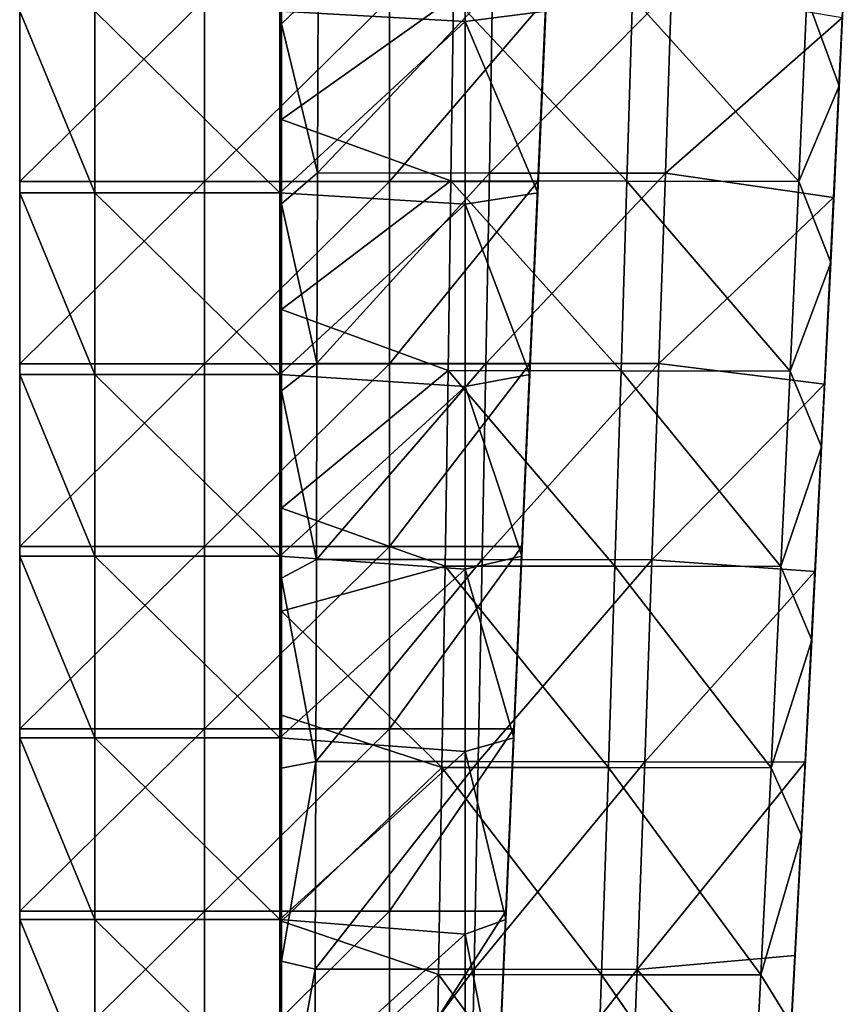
# Model space of a CAD drawing. Header units: millimetres. Extents: x -222 to 222, y 0 to 946.
# Tile 3 of 30: x -219 to -164, y 140 to 205. Entities that reach past the tile are written whole.
import ezdxf

# ---------------------------------------------------------------- set-up
doc = ezdxf.new("R2010")
doc.units = ezdxf.units.MM
doc.header["$LTSCALE"] = 102.491319
for name, color, linetype in [('41', 7, 'CONTINUOUS'), ('42', 7, 'CONTINUOUS'), ('43', 7, 'CONTINUOUS'), ('44', 7, 'CONTINUOUS'), ('47', 7, 'CONTINUOUS'), ('48', 7, 'CONTINUOUS'), ('49', 7, 'CONTINUOUS'), ('50', 7, 'CONTINUOUS')]:
    doc.layers.add(name, color=color, linetype=linetype)

msp = doc.modelspace()

# ---------------------------------------------------------------- linework, layer by layer
at = {"layer": '41', "linetype": 'Continuous'}
for points in [[(-163.548, 212.06, -455.949), (-164.081, 200.789, -457.216), (-166.235, 206.675, -456.549), (-163.548, 212.06, -455.949)], [(-201.25, 210.691, -456.107), (-189.784, 206.71, -456.55), (-201.25, 198.548, -457.48), (-201.25, 210.691, -456.107)], [(-189.784, 206.71, -456.55), (-189.964, 194.46, -457.953), (-201.25, 198.548, -457.48), (-189.784, 206.71, -456.55)], [(-189.784, 206.71, -456.55), (-178.236, 194.447, -457.952), (-189.964, 194.46, -457.953), (-189.784, 206.71, -456.55)], [(-177.87, 206.697, -456.55), (-178.236, 194.447, -457.952), (-189.784, 206.71, -456.55), (-177.87, 206.697, -456.55)], [(-177.87, 206.697, -456.55), (-166.783, 194.426, -457.952), (-178.236, 194.447, -457.952), (-177.87, 206.697, -456.55)], [(-166.235, 206.675, -456.549), (-166.783, 194.426, -457.952), (-177.87, 206.697, -456.55), (-166.235, 206.675, -456.549)], [(-166.235, 206.675, -456.549), (-164.081, 200.789, -457.216), (-166.783, 194.426, -457.952), (-166.235, 206.675, -456.549)], [(-164.081, 200.789, -457.216), (-164.652, 189.021, -458.586), (-166.783, 194.426, -457.952), (-164.081, 200.789, -457.216)], [(-201.25, 198.548, -457.48), (-189.964, 194.46, -457.953), (-201.25, 185.901, -458.964), (-201.25, 198.548, -457.48)], [(-189.964, 194.46, -457.953), (-190.154, 181.823, -459.452), (-201.25, 185.901, -458.964), (-189.964, 194.46, -457.953)], [(-189.964, 194.46, -457.953), (-178.625, 181.811, -459.452), (-190.154, 181.823, -459.452), (-189.964, 194.46, -457.953)], [(-178.236, 194.447, -457.952), (-178.625, 181.811, -459.452), (-189.964, 194.46, -457.953), (-178.236, 194.447, -457.952)], [(-178.236, 194.447, -457.952), (-167.366, 181.79, -459.451), (-178.625, 181.811, -459.452), (-178.236, 194.447, -457.952)], [(-166.783, 194.426, -457.952), (-167.366, 181.79, -459.451), (-178.236, 194.447, -457.952), (-166.783, 194.426, -457.952)], [(-166.783, 194.426, -457.952), (-164.652, 189.021, -458.586), (-167.366, 181.79, -459.451), (-166.783, 194.426, -457.952)], [(-164.652, 189.021, -458.586), (-165.263, 176.747, -460.063), (-167.366, 181.79, -459.451), (-164.652, 189.021, -458.586)], [(-201.25, 185.901, -458.964), (-190.154, 181.823, -459.452), (-201.25, 172.65, -460.572), (-201.25, 185.901, -458.964)], [(-190.154, 181.823, -459.452), (-190.353, 168.799, -461.049), (-201.25, 172.65, -460.572), (-190.154, 181.823, -459.452)], [(-190.154, 181.823, -459.452), (-179.037, 168.787, -461.048), (-190.353, 168.799, -461.049), (-190.154, 181.823, -459.452)], [(-178.625, 181.811, -459.452), (-179.037, 168.787, -461.048), (-190.154, 181.823, -459.452), (-178.625, 181.811, -459.452)], [(-178.625, 181.811, -459.452), (-167.982, 168.767, -461.048), (-179.037, 168.787, -461.048), (-178.625, 181.811, -459.452)], [(-167.366, 181.79, -459.451), (-167.982, 168.767, -461.048), (-178.625, 181.811, -459.452), (-167.366, 181.79, -459.451)], [(-167.366, 181.79, -459.451), (-165.263, 176.747, -460.063), (-167.982, 168.767, -461.048), (-167.366, 181.79, -459.451)], [(-165.263, 176.747, -460.063), (-165.919, 163.86, -461.661), (-167.982, 168.767, -461.048), (-165.263, 176.747, -460.063)], [(-201.25, 172.65, -460.572), (-190.353, 168.799, -461.049), (-201.25, 165.791, -461.425), (-201.25, 172.65, -460.572)], [(-190.353, 168.799, -461.049), (-190.562, 155.389, -462.742), (-201.25, 165.791, -461.425), (-190.353, 168.799, -461.049)], [(-190.353, 168.799, -461.049), (-179.472, 155.377, -462.741), (-190.562, 155.389, -462.742), (-190.353, 168.799, -461.049)], [(-179.037, 168.787, -461.048), (-179.472, 155.377, -462.741), (-190.353, 168.799, -461.049), (-179.037, 168.787, -461.048)], [(-179.037, 168.787, -461.048), (-168.633, 155.357, -462.741), (-179.472, 155.377, -462.741), (-179.037, 168.787, -461.048)], [(-167.982, 168.767, -461.048), (-168.633, 155.357, -462.741), (-179.037, 168.787, -461.048), (-167.982, 168.767, -461.048)], [(-167.982, 168.767, -461.048), (-165.919, 163.86, -461.661), (-168.633, 155.357, -462.741), (-167.982, 168.767, -461.048)], [(-201.25, 165.791, -461.425), (-190.562, 155.389, -462.742), (-201.25, 158.868, -462.299), (-201.25, 165.791, -461.425)], [(-165.919, 163.86, -461.661), (-166.597, 150.848, -463.32), (-168.633, 155.357, -462.741), (-165.919, 163.86, -461.661)], [(-201.25, 158.868, -462.299), (-190.562, 155.389, -462.742), (-201.25, 145.138, -464.068), (-201.25, 158.868, -462.299)], [(-190.562, 155.389, -462.742), (-190.78, 141.591, -464.532), (-201.25, 145.138, -464.068), (-190.562, 155.389, -462.742)], [(-190.562, 155.389, -462.742), (-179.931, 141.58, -464.531), (-190.78, 141.591, -464.532), (-190.562, 155.389, -462.742)], [(-179.472, 155.377, -462.741), (-179.931, 141.58, -464.531), (-190.562, 155.389, -462.742), (-179.472, 155.377, -462.741)], [(-179.472, 155.377, -462.741), (-169.318, 141.561, -464.531), (-179.931, 141.58, -464.531), (-179.472, 155.377, -462.741)], [(-168.633, 155.357, -462.741), (-169.318, 141.561, -464.531), (-179.472, 155.377, -462.741), (-168.633, 155.357, -462.741)], [(-168.633, 155.357, -462.741), (-166.597, 150.848, -463.32), (-169.318, 141.561, -464.531), (-168.633, 155.357, -462.741)], [(-166.597, 150.848, -463.32), (-167.266, 138.272, -464.963), (-169.318, 141.561, -464.531), (-166.597, 150.848, -463.32)], [(-201.25, 145.138, -464.068), (-190.78, 141.591, -464.532), (-201.25, 132.031, -465.799), (-201.25, 145.138, -464.068)], [(-190.78, 141.591, -464.532), (-191.008, 127.406, -466.419), (-201.25, 132.031, -465.799), (-190.78, 141.591, -464.532)], [(-190.78, 141.591, -464.532), (-180.412, 127.396, -466.418), (-191.008, 127.406, -466.419), (-190.78, 141.591, -464.532)], [(-179.931, 141.58, -464.531), (-180.412, 127.396, -466.418), (-190.78, 141.591, -464.532), (-179.931, 141.58, -464.531)], [(-179.931, 141.58, -464.531), (-170.036, 127.379, -466.418), (-180.412, 127.396, -466.418), (-179.931, 141.58, -464.531)], [(-169.318, 141.561, -464.531), (-170.036, 127.379, -466.418), (-179.931, 141.58, -464.531), (-169.318, 141.561, -464.531)], [(-169.318, 141.561, -464.531), (-167.266, 138.272, -464.963), (-170.036, 127.379, -466.418), (-169.318, 141.561, -464.531)]]:
    msp.add_3dface(points, dxfattribs=at)
at = {"layer": '42', "linetype": 'Continuous'}
for points in [[(-164.081, 200.789, -457.216), (-163.548, 212.06, -455.949), (-163.801, 206.851, -445.077), (-164.081, 200.789, -457.216)], [(-163.801, 207.21, -421.523), (-163.891, 205.325, -419.408), (-164.388, 194.917, -423.473), (-163.801, 207.21, -421.523)], [(-163.801, 207.21, -421.523), (-164.388, 194.917, -423.473), (-163.801, 207.039, -433.163), (-163.801, 207.21, -421.523)], [(-163.801, 207.039, -433.163), (-164.388, 194.917, -423.473), (-164.388, 194.761, -434.932), (-163.801, 207.039, -433.163)], [(-163.801, 207.039, -433.163), (-164.388, 194.761, -434.932), (-163.801, 206.851, -445.077), (-163.801, 207.039, -433.163)], [(-164.081, 200.789, -457.216), (-163.801, 206.851, -445.077), (-164.388, 194.587, -446.659), (-164.081, 200.789, -457.216)], [(-163.801, 206.851, -445.077), (-164.388, 194.761, -434.932), (-164.388, 194.587, -446.659), (-163.801, 206.851, -445.077)], [(-163.891, 205.325, -419.408), (-164.465, 193.362, -421.352), (-164.388, 194.917, -423.473), (-163.891, 205.325, -419.408)], [(-164.652, 189.021, -458.586), (-164.081, 200.789, -457.216), (-164.388, 194.587, -446.659), (-164.652, 189.021, -458.586)], [(-164.388, 194.917, -423.473), (-164.465, 193.362, -421.352), (-165.01, 182.239, -425.555), (-164.388, 194.917, -423.473)], [(-164.388, 194.917, -423.473), (-165.01, 182.239, -425.555), (-164.388, 194.761, -434.932), (-164.388, 194.917, -423.473)], [(-164.388, 194.761, -434.932), (-165.01, 182.239, -425.555), (-165.01, 182.097, -436.82), (-164.388, 194.761, -434.932)], [(-164.388, 194.761, -434.932), (-165.01, 182.097, -436.82), (-164.388, 194.587, -446.659), (-164.388, 194.761, -434.932)], [(-164.652, 189.021, -458.586), (-164.388, 194.587, -446.659), (-165.01, 181.937, -448.348), (-164.652, 189.021, -458.586)], [(-164.388, 194.587, -446.659), (-165.01, 182.097, -436.82), (-165.01, 181.937, -448.348), (-164.388, 194.587, -446.659)], [(-164.465, 193.362, -421.352), (-165.077, 180.925, -423.44), (-165.01, 182.239, -425.555), (-164.465, 193.362, -421.352)], [(-165.263, 176.747, -460.063), (-164.652, 189.021, -458.586), (-165.01, 181.937, -448.348), (-165.263, 176.747, -460.063)], [(-165.01, 182.239, -425.555), (-165.077, 180.925, -423.44), (-165.668, 169.175, -427.767), (-165.01, 182.239, -425.555)], [(-165.01, 182.239, -425.555), (-165.668, 169.175, -427.767), (-165.01, 182.097, -436.82), (-165.01, 182.239, -425.555)], [(-165.01, 182.097, -436.82), (-165.668, 169.175, -427.767), (-165.668, 169.046, -438.828), (-165.01, 182.097, -436.82)], [(-165.01, 182.097, -436.82), (-165.668, 169.046, -438.828), (-165.01, 181.937, -448.348), (-165.01, 182.097, -436.82)], [(-165.263, 176.747, -460.063), (-165.01, 181.937, -448.348), (-165.668, 168.901, -450.144), (-165.263, 176.747, -460.063)], [(-165.01, 181.937, -448.348), (-165.668, 169.046, -438.828), (-165.668, 168.901, -450.144), (-165.01, 181.937, -448.348)], [(-165.077, 180.925, -423.44), (-165.707, 168.438, -425.599), (-165.668, 169.175, -427.767), (-165.077, 180.925, -423.44)], [(-165.919, 163.86, -461.661), (-165.263, 176.747, -460.063), (-165.668, 168.901, -450.144), (-165.919, 163.86, -461.661)], [(-165.668, 169.175, -427.767), (-165.707, 168.438, -425.599), (-166.361, 155.726, -430.111), (-165.668, 169.175, -427.767)], [(-165.668, 169.175, -427.767), (-166.361, 155.726, -430.111), (-165.668, 169.046, -438.828), (-165.668, 169.175, -427.767)], [(-165.668, 169.046, -438.828), (-166.361, 155.726, -430.111), (-166.361, 155.61, -440.956), (-165.668, 169.046, -438.828)], [(-165.668, 169.046, -438.828), (-166.361, 155.61, -440.956), (-165.668, 168.901, -450.144), (-165.668, 169.046, -438.828)], [(-165.919, 163.86, -461.661), (-165.668, 168.901, -450.144), (-166.361, 155.478, -452.046), (-165.919, 163.86, -461.661)], [(-165.668, 168.901, -450.144), (-166.361, 155.61, -440.956), (-166.361, 155.478, -452.046), (-165.668, 168.901, -450.144)], [(-165.707, 168.438, -425.599), (-166.362, 155.732, -427.854), (-166.361, 155.726, -430.111), (-165.707, 168.438, -425.599)], [(-166.597, 150.848, -463.32), (-165.919, 163.86, -461.661), (-166.361, 155.478, -452.046), (-166.597, 150.848, -463.32)], [(-166.361, 155.726, -430.111), (-167.04, 142.851, -430.197), (-167.09, 141.89, -432.585), (-166.361, 155.726, -430.111)], [(-166.361, 155.726, -430.111), (-167.09, 141.89, -432.585), (-166.361, 155.61, -440.956), (-166.361, 155.726, -430.111)], [(-166.361, 155.61, -440.956), (-167.09, 141.89, -432.585), (-167.09, 141.787, -443.205), (-166.361, 155.61, -440.956)], [(-166.361, 155.61, -440.956), (-167.09, 141.787, -443.205), (-166.361, 155.478, -452.046), (-166.361, 155.61, -440.956)], [(-166.597, 150.848, -463.32), (-166.361, 155.478, -452.046), (-167.09, 141.669, -454.054), (-166.597, 150.848, -463.32)], [(-166.361, 155.478, -452.046), (-167.09, 141.787, -443.205), (-167.09, 141.669, -454.054), (-166.361, 155.478, -452.046)], [(-166.362, 155.732, -427.854), (-167.04, 142.851, -430.197), (-166.361, 155.726, -430.111), (-166.362, 155.732, -427.854)], [(-167.266, 138.272, -464.963), (-166.597, 150.848, -463.32), (-167.09, 141.669, -454.054), (-167.266, 138.272, -464.963)], [(-167.04, 142.851, -430.197), (-167.729, 129.999, -432.586), (-167.09, 141.89, -432.585), (-167.04, 142.851, -430.197)], [(-167.09, 141.89, -432.585), (-167.729, 129.999, -432.586), (-167.854, 127.668, -435.191), (-167.09, 141.89, -432.585)], [(-167.09, 141.89, -432.585), (-167.854, 127.668, -435.191), (-167.09, 141.787, -443.205), (-167.09, 141.89, -432.585)], [(-167.09, 141.787, -443.205), (-167.854, 127.668, -435.191), (-167.854, 127.578, -445.573), (-167.09, 141.787, -443.205)], [(-167.09, 141.787, -443.205), (-167.854, 127.578, -445.573), (-167.09, 141.669, -454.054), (-167.09, 141.787, -443.205)], [(-167.266, 138.272, -464.963), (-167.09, 141.669, -454.054), (-167.854, 127.473, -456.169), (-167.266, 138.272, -464.963)], [(-167.09, 141.669, -454.054), (-167.854, 127.578, -445.573), (-167.854, 127.473, -456.169), (-167.09, 141.669, -454.054)]]:
    msp.add_3dface(points, dxfattribs=at)
at = {"layer": '43', "linetype": 'Continuous'}
for points in [[(-201.25, 215.996, -417.739), (-201.25, 204.93, -419.48), (-198.813, 207.286, -419.104), (-201.25, 215.996, -417.739)], [(-198.813, 207.286, -419.104), (-201.25, 204.93, -419.48), (-198.851, 194.991, -421.093), (-198.813, 207.286, -419.104)], [(-198.813, 207.286, -419.104), (-198.851, 194.991, -421.093), (-187.182, 207.28, -419.104), (-198.813, 207.286, -419.104)], [(-187.182, 207.28, -419.104), (-198.851, 194.991, -421.093), (-187.403, 194.985, -421.092), (-187.182, 207.28, -419.104)], [(-187.182, 207.28, -419.104), (-187.403, 194.985, -421.092), (-175.268, 207.265, -419.103), (-187.182, 207.28, -419.104)], [(-175.268, 207.265, -419.103), (-187.403, 194.985, -421.092), (-175.674, 194.97, -421.092), (-175.268, 207.265, -419.103)], [(-163.891, 205.325, -419.408), (-175.268, 207.265, -419.103), (-175.674, 194.97, -421.092), (-163.891, 205.325, -419.408)], [(-164.465, 193.362, -421.352), (-163.891, 205.325, -419.408), (-175.674, 194.97, -421.092), (-164.465, 193.362, -421.352)], [(-201.25, 204.93, -419.48), (-201.25, 192.934, -421.432), (-198.851, 194.991, -421.093), (-201.25, 204.93, -419.48)], [(-198.851, 194.991, -421.093), (-201.25, 192.934, -421.432), (-198.891, 182.309, -423.214), (-198.851, 194.991, -421.093)], [(-198.851, 194.991, -421.093), (-198.891, 182.309, -423.214), (-187.403, 194.985, -421.092), (-198.851, 194.991, -421.093)], [(-187.403, 194.985, -421.092), (-198.891, 182.309, -423.214), (-187.636, 182.303, -423.213), (-187.403, 194.985, -421.092)], [(-187.403, 194.985, -421.092), (-187.636, 182.303, -423.213), (-175.674, 194.97, -421.092), (-187.403, 194.985, -421.092)], [(-175.674, 194.97, -421.092), (-187.636, 182.303, -423.213), (-176.107, 182.289, -423.213), (-175.674, 194.97, -421.092)], [(-164.465, 193.362, -421.352), (-175.674, 194.97, -421.092), (-176.107, 182.289, -423.213), (-164.465, 193.362, -421.352)], [(-201.25, 192.934, -421.432), (-201.25, 180.474, -423.526), (-198.891, 182.309, -423.214), (-201.25, 192.934, -421.432)], [(-165.077, 180.925, -423.44), (-164.465, 193.362, -421.352), (-176.107, 182.289, -423.213), (-165.077, 180.925, -423.44)], [(-198.891, 182.309, -423.214), (-201.25, 180.474, -423.526), (-198.932, 169.241, -425.467), (-198.891, 182.309, -423.214)], [(-198.891, 182.309, -423.214), (-198.932, 169.241, -425.467), (-187.636, 182.303, -423.213), (-198.891, 182.309, -423.214)], [(-187.636, 182.303, -423.213), (-198.932, 169.241, -425.467), (-187.881, 169.235, -425.467), (-187.636, 182.303, -423.213)], [(-187.636, 182.303, -423.213), (-187.881, 169.235, -425.467), (-176.107, 182.289, -423.213), (-187.636, 182.303, -423.213)], [(-176.107, 182.289, -423.213), (-187.881, 169.235, -425.467), (-176.565, 169.221, -425.466), (-176.107, 182.289, -423.213)], [(-165.077, 180.925, -423.44), (-176.107, 182.289, -423.213), (-176.565, 169.221, -425.466), (-165.077, 180.925, -423.44)], [(-201.25, 180.474, -423.526), (-201.25, 167.995, -425.685), (-198.932, 169.241, -425.467), (-201.25, 180.474, -423.526)], [(-165.707, 168.438, -425.599), (-165.077, 180.925, -423.44), (-176.565, 169.221, -425.466), (-165.707, 168.438, -425.599)], [(-198.932, 169.241, -425.467), (-201.25, 167.995, -425.685), (-198.975, 155.786, -427.853), (-198.932, 169.241, -425.467)], [(-198.932, 169.241, -425.467), (-198.975, 155.786, -427.853), (-187.881, 169.235, -425.467), (-198.932, 169.241, -425.467)], [(-187.881, 169.235, -425.467), (-198.975, 155.786, -427.853), (-188.139, 155.781, -427.853), (-187.881, 169.235, -425.467)], [(-187.881, 169.235, -425.467), (-188.139, 155.781, -427.853), (-176.565, 169.221, -425.466), (-187.881, 169.235, -425.467)], [(-176.565, 169.221, -425.466), (-188.139, 155.781, -427.853), (-177.05, 155.768, -427.853), (-176.565, 169.221, -425.466)], [(-165.707, 168.438, -425.599), (-176.565, 169.221, -425.466), (-177.05, 155.768, -427.853), (-165.707, 168.438, -425.599)], [(-201.25, 167.995, -425.685), (-201.25, 155.329, -427.935), (-198.975, 155.786, -427.853), (-201.25, 167.995, -425.685)], [(-166.362, 155.732, -427.854), (-165.707, 168.438, -425.599), (-177.05, 155.768, -427.853), (-166.362, 155.732, -427.854)], [(-201.25, 155.329, -427.935), (-201.25, 142.49, -430.271), (-198.975, 155.786, -427.853), (-201.25, 155.329, -427.935)], [(-198.975, 155.786, -427.853), (-201.25, 142.49, -430.271), (-199.019, 141.946, -430.372), (-198.975, 155.786, -427.853)], [(-198.975, 155.786, -427.853), (-199.019, 141.946, -430.372), (-188.139, 155.781, -427.853), (-198.975, 155.786, -427.853)], [(-188.139, 155.781, -427.853), (-199.019, 141.946, -430.372), (-188.41, 141.941, -430.371), (-188.139, 155.781, -427.853)], [(-188.139, 155.781, -427.853), (-188.41, 141.941, -430.371), (-177.05, 155.768, -427.853), (-188.139, 155.781, -427.853)], [(-177.05, 155.768, -427.853), (-188.41, 141.941, -430.371), (-177.56, 141.928, -430.371), (-177.05, 155.768, -427.853)], [(-166.362, 155.732, -427.854), (-177.05, 155.768, -427.853), (-177.56, 141.928, -430.371), (-166.362, 155.732, -427.854)], [(-167.04, 142.851, -430.197), (-166.362, 155.732, -427.854), (-177.56, 141.928, -430.371), (-167.04, 142.851, -430.197)], [(-201.25, 142.49, -430.271), (-201.25, 129.657, -432.658), (-199.019, 141.946, -430.372), (-201.25, 142.49, -430.271)], [(-167.729, 129.999, -432.586), (-167.04, 142.851, -430.197), (-177.56, 141.928, -430.371), (-167.729, 129.999, -432.586)], [(-199.019, 141.946, -430.372), (-201.25, 129.657, -432.658), (-199.064, 127.719, -433.023), (-199.019, 141.946, -430.372)], [(-199.019, 141.946, -430.372), (-199.064, 127.719, -433.023), (-188.41, 141.941, -430.371), (-199.019, 141.946, -430.372)], [(-188.41, 141.941, -430.371), (-199.064, 127.719, -433.023), (-188.693, 127.714, -433.022), (-188.41, 141.941, -430.371)], [(-188.41, 141.941, -430.371), (-188.693, 127.714, -433.022), (-177.56, 141.928, -430.371), (-188.41, 141.941, -430.371)], [(-177.56, 141.928, -430.371), (-188.693, 127.714, -433.022), (-178.097, 127.702, -433.022), (-177.56, 141.928, -430.371)], [(-167.729, 129.999, -432.586), (-177.56, 141.928, -430.371), (-178.097, 127.702, -433.022), (-167.729, 129.999, -432.586)]]:
    msp.add_3dface(points, dxfattribs=at)
at = {"layer": '44', "linetype": 'Continuous'}
for points in [[(-201.25, 204.93, -419.48), (-201.25, 215.996, -417.739), (-201.25, 207.123, -430.581), (-201.25, 204.93, -419.48)], [(-201.25, 210.691, -456.107), (-201.25, 198.548, -457.48), (-201.25, 206.752, -454.132), (-201.25, 210.691, -456.107)], [(-201.25, 204.93, -419.48), (-201.25, 207.123, -430.581), (-201.25, 194.842, -432.39), (-201.25, 204.93, -419.48)], [(-201.25, 206.937, -442.495), (-201.25, 194.67, -444.118), (-201.25, 207.123, -430.581), (-201.25, 206.937, -442.495)], [(-201.25, 207.123, -430.581), (-201.25, 194.67, -444.118), (-201.25, 194.842, -432.39), (-201.25, 207.123, -430.581)], [(-201.25, 206.752, -454.132), (-201.25, 194.499, -455.572), (-201.25, 206.937, -442.495), (-201.25, 206.752, -454.132)], [(-201.25, 206.937, -442.495), (-201.25, 194.499, -455.572), (-201.25, 194.67, -444.118), (-201.25, 206.937, -442.495)], [(-201.25, 206.752, -454.132), (-201.25, 198.548, -457.48), (-201.25, 194.499, -455.572), (-201.25, 206.752, -454.132)], [(-201.25, 192.934, -421.432), (-201.25, 204.93, -419.48), (-201.25, 194.842, -432.39), (-201.25, 192.934, -421.432)], [(-201.25, 198.548, -457.48), (-201.25, 185.901, -458.964), (-201.25, 194.499, -455.572), (-201.25, 198.548, -457.48)], [(-201.25, 192.934, -421.432), (-201.25, 194.842, -432.39), (-201.25, 182.173, -434.321), (-201.25, 192.934, -421.432)], [(-201.25, 194.67, -444.118), (-201.25, 182.016, -445.85), (-201.25, 194.842, -432.39), (-201.25, 194.67, -444.118)], [(-201.25, 194.842, -432.39), (-201.25, 182.016, -445.85), (-201.25, 182.173, -434.321), (-201.25, 194.842, -432.39)], [(-201.25, 194.499, -455.572), (-201.25, 181.859, -457.111), (-201.25, 194.67, -444.118), (-201.25, 194.499, -455.572)], [(-201.25, 194.67, -444.118), (-201.25, 181.859, -457.111), (-201.25, 182.016, -445.85), (-201.25, 194.67, -444.118)], [(-201.25, 194.499, -455.572), (-201.25, 185.901, -458.964), (-201.25, 181.859, -457.111), (-201.25, 194.499, -455.572)], [(-201.25, 180.474, -423.526), (-201.25, 192.934, -421.432), (-201.25, 182.173, -434.321), (-201.25, 180.474, -423.526)], [(-201.25, 185.901, -458.964), (-201.25, 172.65, -460.572), (-201.25, 181.859, -457.111), (-201.25, 185.901, -458.964)], [(-201.25, 180.474, -423.526), (-201.25, 182.173, -434.321), (-201.25, 169.118, -436.375), (-201.25, 180.474, -423.526)], [(-201.25, 182.016, -445.85), (-201.25, 168.975, -447.691), (-201.25, 182.173, -434.321), (-201.25, 182.016, -445.85)], [(-201.25, 182.173, -434.321), (-201.25, 168.975, -447.691), (-201.25, 169.118, -436.375), (-201.25, 182.173, -434.321)], [(-201.25, 181.859, -457.111), (-201.25, 168.832, -458.749), (-201.25, 182.016, -445.85), (-201.25, 181.859, -457.111)], [(-201.25, 182.016, -445.85), (-201.25, 168.832, -458.749), (-201.25, 168.975, -447.691), (-201.25, 182.016, -445.85)], [(-201.25, 181.859, -457.111), (-201.25, 172.65, -460.572), (-201.25, 168.832, -458.749), (-201.25, 181.859, -457.111)], [(-201.25, 167.995, -425.685), (-201.25, 180.474, -423.526), (-201.25, 169.118, -436.375), (-201.25, 167.995, -425.685)], [(-201.25, 172.65, -460.572), (-201.25, 165.791, -461.425), (-201.25, 168.832, -458.749), (-201.25, 172.65, -460.572)], [(-201.25, 167.995, -425.685), (-201.25, 169.118, -436.375), (-201.25, 155.677, -438.552), (-201.25, 167.995, -425.685)], [(-201.25, 168.975, -447.691), (-201.25, 155.547, -449.642), (-201.25, 169.118, -436.375), (-201.25, 168.975, -447.691)], [(-201.25, 169.118, -436.375), (-201.25, 155.547, -449.642), (-201.25, 155.677, -438.552), (-201.25, 169.118, -436.375)], [(-201.25, 168.832, -458.749), (-201.25, 155.418, -460.484), (-201.25, 168.975, -447.691), (-201.25, 168.832, -458.749)], [(-201.25, 168.975, -447.691), (-201.25, 155.418, -460.484), (-201.25, 155.547, -449.642), (-201.25, 168.975, -447.691)], [(-201.25, 165.791, -461.425), (-201.25, 158.868, -462.299), (-201.25, 168.832, -458.749), (-201.25, 165.791, -461.425)], [(-201.25, 168.832, -458.749), (-201.25, 158.868, -462.299), (-201.25, 155.418, -460.484), (-201.25, 168.832, -458.749)], [(-201.25, 155.329, -427.935), (-201.25, 167.995, -425.685), (-201.25, 155.677, -438.552), (-201.25, 155.329, -427.935)], [(-201.25, 158.868, -462.299), (-201.25, 145.138, -464.068), (-201.25, 155.418, -460.484), (-201.25, 158.868, -462.299)], [(-201.25, 155.329, -427.935), (-201.25, 155.677, -438.552), (-201.25, 141.849, -440.852), (-201.25, 155.329, -427.935)], [(-201.25, 155.547, -449.642), (-201.25, 141.733, -451.702), (-201.25, 155.677, -438.552), (-201.25, 155.547, -449.642)], [(-201.25, 155.677, -438.552), (-201.25, 141.733, -451.702), (-201.25, 141.849, -440.852), (-201.25, 155.677, -438.552)], [(-201.25, 155.418, -460.484), (-201.25, 141.617, -462.318), (-201.25, 155.547, -449.642), (-201.25, 155.418, -460.484)], [(-201.25, 155.547, -449.642), (-201.25, 141.617, -462.318), (-201.25, 141.733, -451.702), (-201.25, 155.547, -449.642)], [(-201.25, 155.418, -460.484), (-201.25, 145.138, -464.068), (-201.25, 141.617, -462.318), (-201.25, 155.418, -460.484)], [(-201.25, 142.49, -430.271), (-201.25, 155.329, -427.935), (-201.25, 141.849, -440.852), (-201.25, 142.49, -430.271)], [(-201.25, 145.138, -464.068), (-201.25, 132.031, -465.799), (-201.25, 141.617, -462.318), (-201.25, 145.138, -464.068)], [(-201.25, 129.657, -432.658), (-201.25, 142.49, -430.271), (-201.25, 141.849, -440.852), (-201.25, 129.657, -432.658)], [(-201.25, 129.657, -432.658), (-201.25, 141.849, -440.852), (-201.25, 127.634, -443.275), (-201.25, 129.657, -432.658)], [(-201.25, 141.733, -451.702), (-201.25, 127.532, -453.871), (-201.25, 141.849, -440.852), (-201.25, 141.733, -451.702)], [(-201.25, 141.849, -440.852), (-201.25, 127.532, -453.871), (-201.25, 127.634, -443.275), (-201.25, 141.849, -440.852)], [(-201.25, 141.617, -462.318), (-201.25, 127.43, -464.25), (-201.25, 141.733, -451.702), (-201.25, 141.617, -462.318)], [(-201.25, 141.733, -451.702), (-201.25, 127.43, -464.25), (-201.25, 127.532, -453.871), (-201.25, 141.733, -451.702)], [(-201.25, 141.617, -462.318), (-201.25, 132.031, -465.799), (-201.25, 127.43, -464.25), (-201.25, 141.617, -462.318)]]:
    msp.add_3dface(points, dxfattribs=at)
at = {"layer": '47', "linetype": 'Continuous'}
for points in [[(-218.7, 206.567, -14.092), (-218.7, 194.416, -14.092), (-206.379, 206.567, -14.092), (-218.7, 206.567, -14.092)], [(-206.379, 206.567, -14.092), (-218.7, 194.416, -14.092), (-206.379, 194.416, -14.092), (-206.379, 206.567, -14.092)], [(-206.379, 206.567, -14.092), (-206.379, 194.416, -14.092), (-194.046, 206.567, -14.092), (-206.379, 206.567, -14.092)], [(-194.046, 206.567, -14.092), (-206.379, 194.416, -14.092), (-194.046, 194.416, -14.092), (-194.046, 206.567, -14.092)], [(-194.046, 206.567, -14.092), (-194.046, 194.416, -14.092), (-183.633, 206.567, -14.092), (-194.046, 206.567, -14.092)], [(-183.633, 206.567, -14.092), (-194.046, 194.416, -14.092), (-184.167, 194.416, -14.092), (-183.633, 206.567, -14.092)], [(-218.7, 194.416, -14.092), (-218.7, 182.265, -14.092), (-206.379, 194.416, -14.092), (-218.7, 194.416, -14.092)], [(-206.379, 194.416, -14.092), (-218.7, 182.265, -14.092), (-206.379, 182.265, -14.092), (-206.379, 194.416, -14.092)], [(-206.379, 194.416, -14.092), (-206.379, 182.265, -14.092), (-194.046, 194.416, -14.092), (-206.379, 194.416, -14.092)], [(-194.046, 194.416, -14.092), (-206.379, 182.265, -14.092), (-194.046, 182.265, -14.092), (-194.046, 194.416, -14.092)], [(-194.046, 194.416, -14.092), (-194.046, 182.265, -14.092), (-184.167, 194.416, -14.092), (-194.046, 194.416, -14.092)], [(-184.167, 194.416, -14.092), (-194.046, 182.265, -14.092), (-184.7, 182.265, -14.092), (-184.167, 194.416, -14.092)], [(-218.7, 182.265, -14.092), (-218.7, 170.114, -14.092), (-206.379, 182.265, -14.092), (-218.7, 182.265, -14.092)], [(-206.379, 182.265, -14.092), (-218.7, 170.114, -14.092), (-206.379, 170.114, -14.092), (-206.379, 182.265, -14.092)], [(-206.379, 182.265, -14.092), (-206.379, 170.114, -14.092), (-194.046, 182.265, -14.092), (-206.379, 182.265, -14.092)], [(-194.046, 182.265, -14.092), (-206.379, 170.114, -14.092), (-194.046, 170.114, -14.092), (-194.046, 182.265, -14.092)], [(-194.046, 182.265, -14.092), (-194.046, 170.114, -14.092), (-184.7, 182.265, -14.092), (-194.046, 182.265, -14.092)], [(-184.7, 182.265, -14.092), (-194.046, 170.114, -14.092), (-185.233, 170.114, -14.092), (-184.7, 182.265, -14.092)], [(-218.7, 170.114, -14.092), (-218.7, 157.963, -14.092), (-206.379, 170.114, -14.092), (-218.7, 170.114, -14.092)], [(-206.379, 170.114, -14.092), (-218.7, 157.963, -14.092), (-206.379, 157.963, -14.092), (-206.379, 170.114, -14.092)], [(-206.379, 170.114, -14.092), (-206.379, 157.963, -14.092), (-194.046, 170.114, -14.092), (-206.379, 170.114, -14.092)], [(-194.046, 170.114, -14.092), (-206.379, 157.963, -14.092), (-194.046, 157.963, -14.092), (-194.046, 170.114, -14.092)], [(-194.046, 170.114, -14.092), (-194.046, 157.963, -14.092), (-185.233, 170.114, -14.092), (-194.046, 170.114, -14.092)], [(-185.233, 170.114, -14.092), (-194.046, 157.963, -14.092), (-185.767, 157.963, -14.092), (-185.233, 170.114, -14.092)], [(-218.7, 157.963, -14.092), (-218.7, 145.812, -14.092), (-206.379, 157.963, -14.092), (-218.7, 157.963, -14.092)], [(-206.379, 157.963, -14.092), (-218.7, 145.812, -14.092), (-206.379, 145.812, -14.092), (-206.379, 157.963, -14.092)], [(-206.379, 157.963, -14.092), (-206.379, 145.812, -14.092), (-194.046, 157.963, -14.092), (-206.379, 157.963, -14.092)], [(-194.046, 157.963, -14.092), (-206.379, 145.812, -14.092), (-194.046, 145.812, -14.092), (-194.046, 157.963, -14.092)], [(-194.046, 157.963, -14.092), (-194.046, 145.812, -14.092), (-185.767, 157.963, -14.092), (-194.046, 157.963, -14.092)], [(-185.767, 157.963, -14.092), (-194.046, 145.812, -14.092), (-186.3, 145.812, -14.092), (-185.767, 157.963, -14.092)], [(-218.7, 145.812, -14.092), (-218.7, 133.661, -14.092), (-206.379, 145.812, -14.092), (-218.7, 145.812, -14.092)], [(-206.379, 145.812, -14.092), (-218.7, 133.661, -14.092), (-206.379, 133.661, -14.092), (-206.379, 145.812, -14.092)], [(-206.379, 145.812, -14.092), (-206.379, 133.661, -14.092), (-194.046, 145.812, -14.092), (-206.379, 145.812, -14.092)], [(-194.046, 145.812, -14.092), (-206.379, 133.661, -14.092), (-194.046, 133.661, -14.092), (-194.046, 145.812, -14.092)], [(-194.046, 145.812, -14.092), (-194.046, 133.661, -14.092), (-186.3, 145.812, -14.092), (-194.046, 145.812, -14.092)], [(-186.3, 145.812, -14.092), (-194.046, 133.661, -14.092), (-186.833, 133.661, -14.092), (-186.3, 145.812, -14.092)]]:
    msp.add_3dface(points, dxfattribs=at)
at = {"layer": '48', "linetype": 'Continuous'}
for points in [[(-183.633, 206.567, -14.092), (-184.167, 194.416, -14.092), (-183.633, 206.28, -26.796), (-183.633, 206.567, -14.092)], [(-183.633, 206.28, -26.796), (-184.167, 194.416, -14.092), (-184.167, 194.146, -26.603), (-183.633, 206.28, -26.796)], [(-183.633, 206.28, -26.796), (-184.167, 194.146, -26.603), (-183.633, 205.992, -39.513), (-183.633, 206.28, -26.796)], [(-183.633, 205.992, -39.513), (-184.167, 194.146, -26.603), (-184.167, 193.875, -39.127), (-183.633, 205.992, -39.513)], [(-183.633, 205.992, -39.513), (-184.167, 193.875, -39.127), (-183.633, 205.774, -49.146), (-183.633, 205.992, -39.513)], [(-183.633, 205.774, -49.146), (-184.167, 193.875, -39.127), (-184.167, 193.67, -48.613), (-183.633, 205.774, -49.146)], [(-184.167, 194.416, -14.092), (-184.7, 182.265, -14.092), (-184.167, 194.146, -26.603), (-184.167, 194.416, -14.092)], [(-184.167, 194.146, -26.603), (-184.7, 182.265, -14.092), (-184.7, 182.012, -26.41), (-184.167, 194.146, -26.603)], [(-184.167, 194.146, -26.603), (-184.7, 182.012, -26.41), (-184.167, 193.875, -39.127), (-184.167, 194.146, -26.603)], [(-184.167, 193.875, -39.127), (-184.7, 182.012, -26.41), (-184.7, 181.758, -38.741), (-184.167, 193.875, -39.127)], [(-184.167, 193.875, -39.127), (-184.7, 181.758, -38.741), (-184.167, 193.67, -48.613), (-184.167, 193.875, -39.127)], [(-184.167, 193.67, -48.613), (-184.7, 181.758, -38.741), (-184.7, 181.566, -48.08), (-184.167, 193.67, -48.613)], [(-184.7, 182.265, -14.092), (-185.233, 170.114, -14.092), (-184.7, 182.012, -26.41), (-184.7, 182.265, -14.092)], [(-184.7, 182.012, -26.41), (-185.233, 170.114, -14.092), (-185.233, 169.877, -26.217), (-184.7, 182.012, -26.41)], [(-184.7, 182.012, -26.41), (-185.233, 169.877, -26.217), (-184.7, 181.758, -38.741), (-184.7, 182.012, -26.41)], [(-184.7, 181.758, -38.741), (-185.233, 169.877, -26.217), (-185.233, 169.641, -38.355), (-184.7, 181.758, -38.741)], [(-184.7, 181.758, -38.741), (-185.233, 169.641, -38.355), (-184.7, 181.566, -48.08), (-184.7, 181.758, -38.741)], [(-184.7, 181.566, -48.08), (-185.233, 169.641, -38.355), (-185.233, 169.461, -47.548), (-184.7, 181.566, -48.08)], [(-185.233, 170.114, -14.092), (-185.767, 157.963, -14.092), (-185.233, 169.877, -26.217), (-185.233, 170.114, -14.092)], [(-185.233, 169.877, -26.217), (-185.767, 157.963, -14.092), (-185.767, 157.743, -26.024), (-185.233, 169.877, -26.217)], [(-185.233, 169.877, -26.217), (-185.767, 157.743, -26.024), (-185.233, 169.641, -38.355), (-185.233, 169.877, -26.217)], [(-185.233, 169.641, -38.355), (-185.767, 157.743, -26.024), (-185.767, 157.523, -37.968), (-185.233, 169.641, -38.355)], [(-185.233, 169.641, -38.355), (-185.767, 157.523, -37.968), (-185.233, 169.461, -47.548), (-185.233, 169.641, -38.355)], [(-185.233, 169.461, -47.548), (-185.767, 157.523, -37.968), (-185.767, 157.357, -47.015), (-185.233, 169.461, -47.548)], [(-185.767, 157.963, -14.092), (-186.3, 145.812, -14.092), (-185.767, 157.743, -26.024), (-185.767, 157.963, -14.092)], [(-185.767, 157.743, -26.024), (-186.3, 145.812, -14.092), (-186.3, 145.609, -25.831), (-185.767, 157.743, -26.024)], [(-185.767, 157.743, -26.024), (-186.3, 145.609, -25.831), (-185.767, 157.523, -37.968), (-185.767, 157.743, -26.024)], [(-185.767, 157.523, -37.968), (-186.3, 145.609, -25.831), (-186.3, 145.406, -37.582), (-185.767, 157.523, -37.968)], [(-185.767, 157.523, -37.968), (-186.3, 145.406, -37.582), (-185.767, 157.357, -47.015), (-185.767, 157.523, -37.968)], [(-185.767, 157.357, -47.015), (-186.3, 145.406, -37.582), (-186.3, 145.252, -46.483), (-185.767, 157.357, -47.015)], [(-186.3, 145.812, -14.092), (-186.833, 133.661, -14.092), (-186.3, 145.609, -25.831), (-186.3, 145.812, -14.092)], [(-186.3, 145.609, -25.831), (-186.833, 133.661, -14.092), (-186.833, 133.475, -25.638), (-186.3, 145.609, -25.831)], [(-186.3, 145.609, -25.831), (-186.833, 133.475, -25.638), (-186.3, 145.406, -37.582), (-186.3, 145.609, -25.831)], [(-186.3, 145.406, -37.582), (-186.833, 133.475, -25.638), (-186.833, 133.289, -37.196), (-186.3, 145.406, -37.582)], [(-186.3, 145.406, -37.582), (-186.833, 133.289, -37.196), (-186.3, 145.252, -46.483), (-186.3, 145.406, -37.582)], [(-186.3, 145.252, -46.483), (-186.833, 133.289, -37.196), (-186.833, 133.148, -45.95), (-186.3, 145.252, -46.483)]]:
    msp.add_3dface(points, dxfattribs=at)
at = {"layer": '49', "linetype": 'Continuous'}
for points in [[(-189.021, 217.237, -49.65), (-189.021, 205.08, -49.115), (-201.354, 205.774, -49.146), (-189.021, 217.237, -49.65)], [(-183.633, 205.774, -49.146), (-189.021, 205.08, -49.115), (-189.021, 217.237, -49.65), (-183.633, 205.774, -49.146)], [(-213.687, 205.774, -49.146), (-213.687, 193.67, -48.613), (-218.7, 205.774, -49.146), (-213.687, 205.774, -49.146)], [(-218.7, 205.774, -49.146), (-213.687, 193.67, -48.613), (-218.7, 193.67, -48.613), (-218.7, 205.774, -49.146)], [(-201.354, 205.774, -49.146), (-201.354, 193.67, -48.613), (-213.687, 205.774, -49.146), (-201.354, 205.774, -49.146)], [(-213.687, 205.774, -49.146), (-201.354, 193.67, -48.613), (-213.687, 193.67, -48.613), (-213.687, 205.774, -49.146)], [(-201.354, 205.774, -49.146), (-189.021, 205.08, -49.115), (-201.354, 193.67, -48.613), (-201.354, 205.774, -49.146)], [(-183.633, 205.774, -49.146), (-184.167, 193.67, -48.613), (-189.021, 205.08, -49.115), (-183.633, 205.774, -49.146)], [(-189.021, 205.08, -49.115), (-189.021, 192.922, -48.58), (-201.354, 193.67, -48.613), (-189.021, 205.08, -49.115)], [(-184.167, 193.67, -48.613), (-189.021, 192.922, -48.58), (-189.021, 205.08, -49.115), (-184.167, 193.67, -48.613)], [(-213.687, 193.67, -48.613), (-213.687, 181.566, -48.08), (-218.7, 193.67, -48.613), (-213.687, 193.67, -48.613)], [(-218.7, 193.67, -48.613), (-213.687, 181.566, -48.08), (-218.7, 181.566, -48.08), (-218.7, 193.67, -48.613)], [(-201.354, 193.67, -48.613), (-201.354, 181.566, -48.08), (-213.687, 193.67, -48.613), (-201.354, 193.67, -48.613)], [(-213.687, 193.67, -48.613), (-201.354, 181.566, -48.08), (-213.687, 181.566, -48.08), (-213.687, 193.67, -48.613)], [(-201.354, 193.67, -48.613), (-189.021, 192.922, -48.58), (-201.354, 181.566, -48.08), (-201.354, 193.67, -48.613)], [(-184.167, 193.67, -48.613), (-184.7, 181.566, -48.08), (-189.021, 192.922, -48.58), (-184.167, 193.67, -48.613)], [(-189.021, 192.922, -48.58), (-189.021, 180.764, -48.045), (-201.354, 181.566, -48.08), (-189.021, 192.922, -48.58)], [(-184.7, 181.566, -48.08), (-189.021, 180.764, -48.045), (-189.021, 192.922, -48.58), (-184.7, 181.566, -48.08)], [(-213.687, 181.566, -48.08), (-213.687, 169.461, -47.548), (-218.7, 181.566, -48.08), (-213.687, 181.566, -48.08)], [(-218.7, 181.566, -48.08), (-213.687, 169.461, -47.548), (-218.7, 169.461, -47.548), (-218.7, 181.566, -48.08)], [(-201.354, 181.566, -48.08), (-201.354, 169.461, -47.548), (-213.687, 181.566, -48.08), (-201.354, 181.566, -48.08)], [(-213.687, 181.566, -48.08), (-201.354, 169.461, -47.548), (-213.687, 169.461, -47.548), (-213.687, 181.566, -48.08)], [(-201.354, 181.566, -48.08), (-189.021, 180.764, -48.045), (-201.354, 169.461, -47.548), (-201.354, 181.566, -48.08)], [(-184.7, 181.566, -48.08), (-185.233, 169.461, -47.548), (-189.021, 180.764, -48.045), (-184.7, 181.566, -48.08)], [(-189.021, 180.764, -48.045), (-189.021, 168.606, -47.51), (-201.354, 169.461, -47.548), (-189.021, 180.764, -48.045)], [(-185.233, 169.461, -47.548), (-189.021, 168.606, -47.51), (-189.021, 180.764, -48.045), (-185.233, 169.461, -47.548)], [(-213.687, 169.461, -47.548), (-213.687, 157.357, -47.015), (-218.7, 169.461, -47.548), (-213.687, 169.461, -47.548)], [(-218.7, 169.461, -47.548), (-213.687, 157.357, -47.015), (-218.7, 157.357, -47.015), (-218.7, 169.461, -47.548)], [(-201.354, 169.461, -47.548), (-201.354, 157.357, -47.015), (-213.687, 169.461, -47.548), (-201.354, 169.461, -47.548)], [(-213.687, 169.461, -47.548), (-201.354, 157.357, -47.015), (-213.687, 157.357, -47.015), (-213.687, 169.461, -47.548)], [(-201.354, 169.461, -47.548), (-189.021, 168.606, -47.51), (-201.354, 157.357, -47.015), (-201.354, 169.461, -47.548)], [(-185.233, 169.461, -47.548), (-185.767, 157.357, -47.015), (-189.021, 168.606, -47.51), (-185.233, 169.461, -47.548)], [(-189.021, 168.606, -47.51), (-189.021, 156.448, -46.975), (-201.354, 157.357, -47.015), (-189.021, 168.606, -47.51)], [(-185.767, 157.357, -47.015), (-189.021, 156.448, -46.975), (-189.021, 168.606, -47.51), (-185.767, 157.357, -47.015)], [(-213.687, 157.357, -47.015), (-213.687, 145.252, -46.483), (-218.7, 157.357, -47.015), (-213.687, 157.357, -47.015)], [(-218.7, 157.357, -47.015), (-213.687, 145.252, -46.483), (-218.7, 145.252, -46.483), (-218.7, 157.357, -47.015)], [(-201.354, 157.357, -47.015), (-201.354, 145.252, -46.483), (-213.687, 157.357, -47.015), (-201.354, 157.357, -47.015)], [(-213.687, 157.357, -47.015), (-201.354, 145.252, -46.483), (-213.687, 145.252, -46.483), (-213.687, 157.357, -47.015)], [(-201.354, 157.357, -47.015), (-189.021, 156.448, -46.975), (-201.354, 145.252, -46.483), (-201.354, 157.357, -47.015)], [(-185.767, 157.357, -47.015), (-186.3, 145.252, -46.483), (-189.021, 156.448, -46.975), (-185.767, 157.357, -47.015)], [(-189.021, 156.448, -46.975), (-189.021, 144.291, -46.44), (-201.354, 145.252, -46.483), (-189.021, 156.448, -46.975)], [(-186.3, 145.252, -46.483), (-189.021, 144.291, -46.44), (-189.021, 156.448, -46.975), (-186.3, 145.252, -46.483)], [(-213.687, 145.252, -46.483), (-213.687, 133.148, -45.95), (-218.7, 145.252, -46.483), (-213.687, 145.252, -46.483)], [(-218.7, 145.252, -46.483), (-213.687, 133.148, -45.95), (-218.7, 133.148, -45.95), (-218.7, 145.252, -46.483)], [(-201.354, 145.252, -46.483), (-201.354, 133.148, -45.95), (-213.687, 145.252, -46.483), (-201.354, 145.252, -46.483)], [(-213.687, 145.252, -46.483), (-201.354, 133.148, -45.95), (-213.687, 133.148, -45.95), (-213.687, 145.252, -46.483)], [(-201.354, 145.252, -46.483), (-189.021, 144.291, -46.44), (-201.354, 133.148, -45.95), (-201.354, 145.252, -46.483)], [(-186.3, 145.252, -46.483), (-186.833, 133.148, -45.95), (-189.021, 144.291, -46.44), (-186.3, 145.252, -46.483)], [(-189.021, 144.291, -46.44), (-189.021, 132.133, -45.906), (-201.354, 133.148, -45.95), (-189.021, 144.291, -46.44)], [(-186.833, 133.148, -45.95), (-189.021, 132.133, -45.906), (-189.021, 144.291, -46.44), (-186.833, 133.148, -45.95)]]:
    msp.add_3dface(points, dxfattribs=at)
at = {"layer": '50', "linetype": 'Continuous'}
for points in [[(-218.7, 205.774, -49.146), (-218.7, 205.028, -43.748), (-218.7, 217.221, -43.748), (-218.7, 205.774, -49.146)], [(-218.7, 217.221, -43.748), (-218.7, 205.028, -43.748), (-218.7, 206.24, -31.415), (-218.7, 217.221, -43.748)], [(-218.7, 194.416, -14.092), (-218.7, 206.567, -14.092), (-218.7, 206.473, -19.082), (-218.7, 194.416, -14.092)], [(-218.7, 194.416, -14.092), (-218.7, 206.473, -19.082), (-218.7, 194.327, -19.082), (-218.7, 194.416, -14.092)], [(-218.7, 206.473, -19.082), (-218.7, 206.24, -31.415), (-218.7, 194.327, -19.082), (-218.7, 206.473, -19.082)], [(-218.7, 206.24, -31.415), (-218.7, 205.028, -43.748), (-218.7, 194.108, -31.415), (-218.7, 206.24, -31.415)], [(-218.7, 206.24, -31.415), (-218.7, 194.108, -31.415), (-218.7, 194.327, -19.082), (-218.7, 206.24, -31.415)], [(-218.7, 205.774, -49.146), (-218.7, 193.67, -48.613), (-218.7, 205.028, -43.748), (-218.7, 205.774, -49.146)], [(-218.7, 193.67, -48.613), (-218.7, 192.834, -43.748), (-218.7, 205.028, -43.748), (-218.7, 193.67, -48.613)], [(-218.7, 205.028, -43.748), (-218.7, 192.834, -43.748), (-218.7, 194.108, -31.415), (-218.7, 205.028, -43.748)], [(-218.7, 182.265, -14.092), (-218.7, 194.416, -14.092), (-218.7, 194.327, -19.082), (-218.7, 182.265, -14.092)], [(-218.7, 182.265, -14.092), (-218.7, 194.327, -19.082), (-218.7, 182.182, -19.082), (-218.7, 182.265, -14.092)], [(-218.7, 194.327, -19.082), (-218.7, 194.108, -31.415), (-218.7, 182.182, -19.082), (-218.7, 194.327, -19.082)], [(-218.7, 194.108, -31.415), (-218.7, 192.834, -43.748), (-218.7, 181.976, -31.415), (-218.7, 194.108, -31.415)], [(-218.7, 194.108, -31.415), (-218.7, 181.976, -31.415), (-218.7, 182.182, -19.082), (-218.7, 194.108, -31.415)], [(-218.7, 193.67, -48.613), (-218.7, 181.566, -48.08), (-218.7, 192.834, -43.748), (-218.7, 193.67, -48.613)], [(-218.7, 181.566, -48.08), (-218.7, 180.641, -43.748), (-218.7, 192.834, -43.748), (-218.7, 181.566, -48.08)], [(-218.7, 192.834, -43.748), (-218.7, 180.641, -43.748), (-218.7, 181.976, -31.415), (-218.7, 192.834, -43.748)], [(-218.7, 170.114, -14.092), (-218.7, 182.265, -14.092), (-218.7, 182.182, -19.082), (-218.7, 170.114, -14.092)], [(-218.7, 170.114, -14.092), (-218.7, 182.182, -19.082), (-218.7, 170.037, -19.082), (-218.7, 170.114, -14.092)], [(-218.7, 182.182, -19.082), (-218.7, 181.976, -31.415), (-218.7, 170.037, -19.082), (-218.7, 182.182, -19.082)], [(-218.7, 181.976, -31.415), (-218.7, 180.641, -43.748), (-218.7, 169.845, -31.415), (-218.7, 181.976, -31.415)], [(-218.7, 181.976, -31.415), (-218.7, 169.845, -31.415), (-218.7, 170.037, -19.082), (-218.7, 181.976, -31.415)], [(-218.7, 181.566, -48.08), (-218.7, 169.461, -47.548), (-218.7, 180.641, -43.748), (-218.7, 181.566, -48.08)], [(-218.7, 169.461, -47.548), (-218.7, 168.447, -43.748), (-218.7, 180.641, -43.748), (-218.7, 169.461, -47.548)], [(-218.7, 180.641, -43.748), (-218.7, 168.447, -43.748), (-218.7, 169.845, -31.415), (-218.7, 180.641, -43.748)], [(-218.7, 157.963, -14.092), (-218.7, 170.114, -14.092), (-218.7, 170.037, -19.082), (-218.7, 157.963, -14.092)], [(-218.7, 157.963, -14.092), (-218.7, 170.037, -19.082), (-218.7, 157.891, -19.082), (-218.7, 157.963, -14.092)], [(-218.7, 170.037, -19.082), (-218.7, 169.845, -31.415), (-218.7, 157.891, -19.082), (-218.7, 170.037, -19.082)], [(-218.7, 169.845, -31.415), (-218.7, 168.447, -43.748), (-218.7, 157.713, -31.415), (-218.7, 169.845, -31.415)], [(-218.7, 169.845, -31.415), (-218.7, 157.713, -31.415), (-218.7, 157.891, -19.082), (-218.7, 169.845, -31.415)], [(-218.7, 169.461, -47.548), (-218.7, 157.357, -47.015), (-218.7, 168.447, -43.748), (-218.7, 169.461, -47.548)], [(-218.7, 157.357, -47.015), (-218.7, 156.254, -43.748), (-218.7, 168.447, -43.748), (-218.7, 157.357, -47.015)], [(-218.7, 168.447, -43.748), (-218.7, 156.254, -43.748), (-218.7, 157.713, -31.415), (-218.7, 168.447, -43.748)], [(-218.7, 145.812, -14.092), (-218.7, 157.963, -14.092), (-218.7, 157.891, -19.082), (-218.7, 145.812, -14.092)], [(-218.7, 145.812, -14.092), (-218.7, 157.891, -19.082), (-218.7, 145.746, -19.082), (-218.7, 145.812, -14.092)], [(-218.7, 157.891, -19.082), (-218.7, 157.713, -31.415), (-218.7, 145.746, -19.082), (-218.7, 157.891, -19.082)], [(-218.7, 157.713, -31.415), (-218.7, 156.254, -43.748), (-218.7, 145.581, -31.415), (-218.7, 157.713, -31.415)], [(-218.7, 157.713, -31.415), (-218.7, 145.581, -31.415), (-218.7, 145.746, -19.082), (-218.7, 157.713, -31.415)], [(-218.7, 157.357, -47.015), (-218.7, 145.252, -46.483), (-218.7, 156.254, -43.748), (-218.7, 157.357, -47.015)], [(-218.7, 145.252, -46.483), (-218.7, 144.061, -43.748), (-218.7, 156.254, -43.748), (-218.7, 145.252, -46.483)], [(-218.7, 156.254, -43.748), (-218.7, 144.061, -43.748), (-218.7, 145.581, -31.415), (-218.7, 156.254, -43.748)], [(-218.7, 133.661, -14.092), (-218.7, 145.812, -14.092), (-218.7, 145.746, -19.082), (-218.7, 133.661, -14.092)], [(-218.7, 133.661, -14.092), (-218.7, 145.746, -19.082), (-218.7, 133.6, -19.082), (-218.7, 133.661, -14.092)], [(-218.7, 145.746, -19.082), (-218.7, 145.581, -31.415), (-218.7, 133.6, -19.082), (-218.7, 145.746, -19.082)], [(-218.7, 145.581, -31.415), (-218.7, 144.061, -43.748), (-218.7, 133.449, -31.415), (-218.7, 145.581, -31.415)], [(-218.7, 145.581, -31.415), (-218.7, 133.449, -31.415), (-218.7, 133.6, -19.082), (-218.7, 145.581, -31.415)], [(-218.7, 145.252, -46.483), (-218.7, 133.148, -45.95), (-218.7, 144.061, -43.748), (-218.7, 145.252, -46.483)], [(-218.7, 133.148, -45.95), (-218.7, 131.867, -43.748), (-218.7, 144.061, -43.748), (-218.7, 133.148, -45.95)], [(-218.7, 144.061, -43.748), (-218.7, 131.867, -43.748), (-218.7, 133.449, -31.415), (-218.7, 144.061, -43.748)]]:
    msp.add_3dface(points, dxfattribs=at)

doc.saveas('drawing.dxf')
